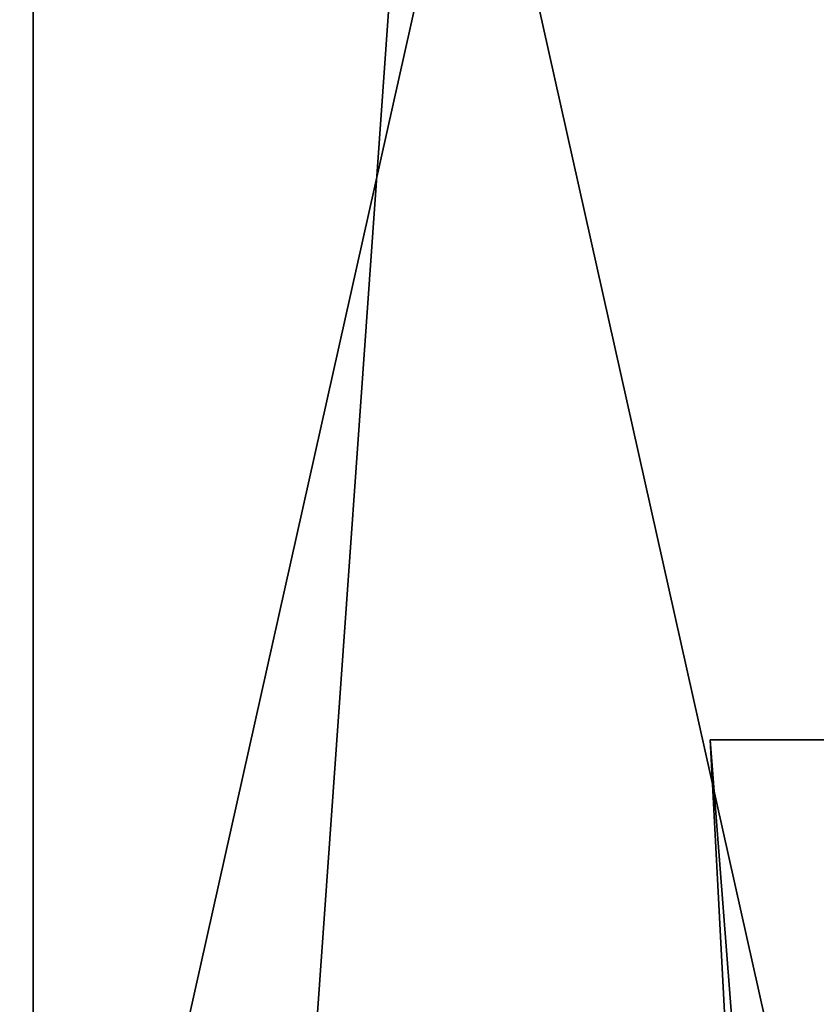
# Model space of a CAD drawing. Header units: millimetres. Extents: x -50 to 50, y -22 to 96.
# Tile 194 of 256: x -17.54 to -14.93, y 40.13 to 43.36. Entities that reach past the tile are written whole.
import ezdxf

# ---------------------------------------------------------------- set-up
doc = ezdxf.new("R2010")
doc.units = ezdxf.units.MM
doc.header["$LTSCALE"] = 65.185185
for name, color, linetype in [('1629', 7, 'CONTINUOUS'), ('1631', 7, 'CONTINUOUS'), ('1633', 7, 'CONTINUOUS'), ('1634', 7, 'CONTINUOUS'), ('1635', 7, 'CONTINUOUS'), ('427', 7, 'CONTINUOUS'), ('92', 7, 'CONTINUOUS')]:
    doc.layers.add(name, color=color, linetype=linetype)

msp = doc.modelspace()

# ---------------------------------------------------------------- linework, layer by layer
at = {"layer": '1629', "color": 7, "linetype": 'CONTINUOUS', "true_color": 0xe0f2ff}
for points in [[(-18.8, 56.6144, 23.5), (-18.8, 32, 23.5), (-13.2936, 32, 36.7936), (-18.8, 56.6144, 23.5)], [(-13.2936, 56.6144, 36.7936), (-18.8, 56.6144, 23.5), (-13.2936, 32, 36.7936), (-13.2936, 56.6144, 36.7936)]]:
    msp.add_3dface(points, dxfattribs=at)
at = {"layer": '1631', "color": 7, "linetype": 'CONTINUOUS', "true_color": 0xe0f2ff}
for points in [[(-18.8, 32, -17.5), (-18.8, 56.6144, -17.5), (-13.2936, 56.6144, -30.7936), (-18.8, 32, -17.5)], [(-18.8, 32, -17.5), (-13.2936, 56.6144, -30.7936), (-13.2936, 32, -30.7936), (-18.8, 32, -17.5)]]:
    msp.add_3dface(points, dxfattribs=at)
at = {"layer": '1633', "color": 7, "linetype": 'CONTINUOUS', "true_color": 0xe0f2ff}
for points in [[(-17.5, 87.5, 23.5), (-13.199, 87.5, 34.9907), (-17.5, 27, 23.5), (-17.5, 87.5, 23.5)], [(-17.5, 27, 23.5), (-13.199, 87.5, 34.9907), (-12.3744, 27, 35.8744), (-17.5, 27, 23.5)]]:
    msp.add_3dface(points, dxfattribs=at)
at = {"layer": '1634', "color": 7, "linetype": 'CONTINUOUS', "true_color": 0xe0f2ff}
for points in [[(-17.5, 87.5, 23.5), (-17.5, 27, 23.5), (-17.5, 87.5, -17.5), (-17.5, 87.5, 23.5)], [(-17.5, 87.5, -17.5), (-17.5, 27, 23.5), (-17.5, 27, -17.5), (-17.5, 87.5, -17.5)]]:
    msp.add_3dface(points, dxfattribs=at)
at = {"layer": '1635', "color": 7, "linetype": 'CONTINUOUS', "true_color": 0xe0f2ff}
for points in [[(-17.5, 87.5, -17.5), (-17.5, 27, -17.5), (-12.3744, 27, -29.8744), (-17.5, 87.5, -17.5)], [(-17.5, 87.5, -17.5), (-12.3744, 27, -29.8744), (-12.3744, 87.5, -29.8744), (-17.5, 87.5, -17.5)]]:
    msp.add_3dface(points, dxfattribs=at)
at = {"layer": '427', "color": 3, "linetype": 'CONTINUOUS'}
for points in [[(-12.4735, 41, -26.7012), (-15.2819, 41, -20.0909), (-7.724, 41, -28.4499), (-12.4735, 41, -26.7012)], [(-15.2819, 41, -20.0909), (-14.8092, 41, -12.9242), (-13.3545, 41, -18.6028), (-15.2819, 41, -20.0909)], [(-7.724, 41, -28.4499), (-15.2819, 41, -20.0909), (-13.3545, 41, -18.6028), (-7.724, 41, -28.4499)]]:
    msp.add_3dface(points, dxfattribs=at)
at = {"layer": '92', "color": 7, "linetype": 'CONTINUOUS', "true_color": 0xf2c12d}
for points in [[(-14.3616, 23.5, -23.3306), (-13.9245, 23.5, -10.6913), (-15.2819, 41, -20.0909), (-14.3616, 23.5, -23.3306)], [(-12.4735, 41, -26.7012), (-14.3616, 23.5, -23.3306), (-15.2819, 41, -20.0909), (-12.4735, 41, -26.7012)], [(-15.2819, 41, -20.0909), (-13.9245, 23.5, -10.6913), (-14.8092, 41, -12.9242), (-15.2819, 41, -20.0909)]]:
    msp.add_3dface(points, dxfattribs=at)

doc.saveas('drawing.dxf')
